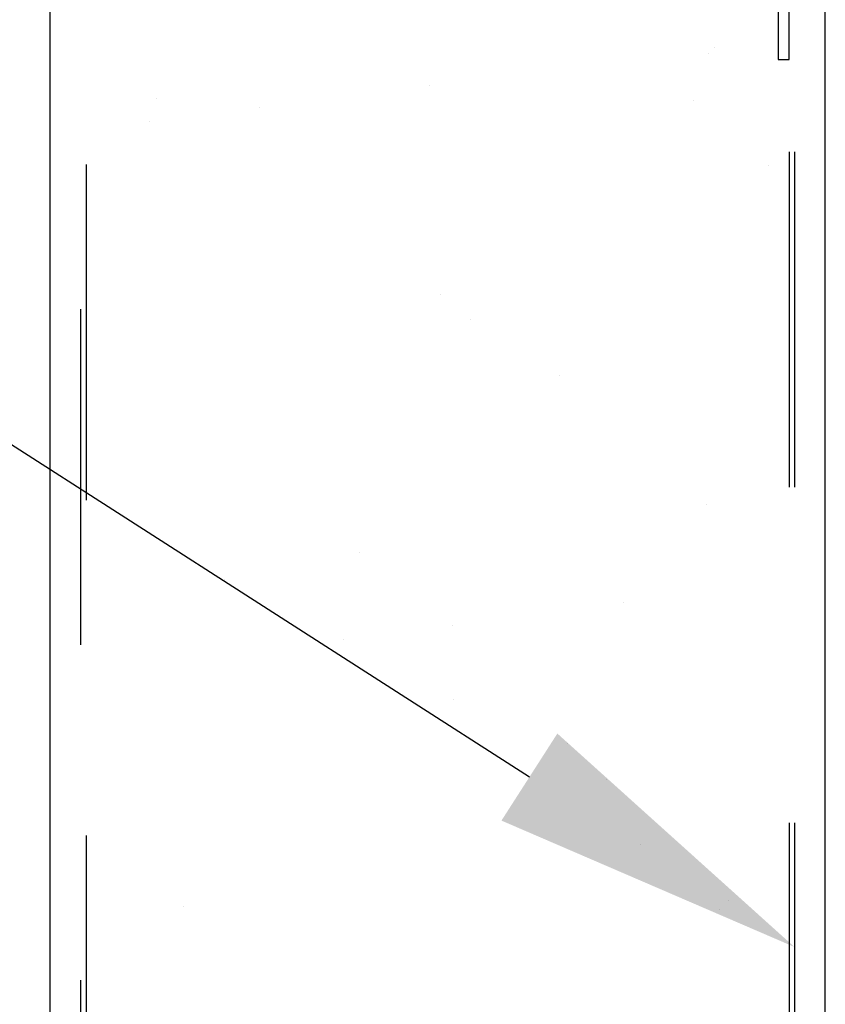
# Model space of a CAD drawing. Header units: inches. Extents: x 168.8 to 189.1, y 234.4 to 247.7.
# Tile 7 of 24: x 174.757 to 174.997, y 242.238 to 242.531. Entities that reach past the tile are written whole.
import ezdxf
from ezdxf import colors
from ezdxf.entities.mleader import LeaderData, LeaderLine
from ezdxf.math import Vec2, Vec3

# ---------------------------------------------------------------- set-up
doc = ezdxf.new("R2010")
doc.units = ezdxf.units.IN
doc.header["$LTSCALE"] = 0.25
doc.header["$MEASUREMENT"] = 0
doc.linetypes.add('HIDDEN', pattern=[0.375, 0.25, -0.125])
doc.layers.add('515', color=7, linetype='Continuous')
doc.layers.add('ANNOTATIONS', color=1, linetype='Continuous')
doc.styles.add('ARIAL', font='arial.ttf', dxfattribs={"height": 0.09375})

msp = doc.modelspace()

# ---------------------------------------------------------------- linework, layer by layer
at = {"layer": '515', "linetype": 'Continuous'}
for p, q in [((174.76618, 243.09207), (174.76618, 241.34142)), ((174.99712, 241.42188), (174.99712, 243.09207))]:
    msp.add_line(p, q, dxfattribs=at)
at = {"layer": '515', "linetype": 'HIDDEN', "ltscale": 0.125}
for p, q in [((174.98634, 243.09207), (174.98634, 241.41744)), ((174.9879, 243.09207), (174.9879, 241.41808)), ((174.7754, 241.34513), (174.7754, 243.08825)), ((174.77696, 243.08825), (174.77696, 241.34576))]:
    msp.add_line(p, q, dxfattribs=at)
at = {"layer": '515'}
for p, q in [((174.96424, 242.52312), (174.96424, 242.52312)), ((174.9623, 242.52142), (174.9623, 242.52142)), ((174.87935, 242.51195), (174.87935, 242.51195)), ((174.79797, 242.508), (174.79797, 242.508)), ((174.95785, 242.50723), (174.95785, 242.50723)), ((174.82853, 242.50526), (174.82853, 242.50526)), ((174.796, 242.50098), (174.796, 242.50098)), ((174.98024, 242.48786), (174.98024, 242.48786)), ((174.88248, 242.4494), (174.88248, 242.4494)), ((174.89154, 242.44216), (174.89154, 242.44216)), ((174.91789, 242.42536), (174.91789, 242.42536)), ((174.96179, 242.38681), (174.96179, 242.38681)), ((174.85825, 242.37262), (174.85825, 242.37262)), ((174.81814, 242.36456), (174.81814, 242.36456)), ((174.93697, 242.35771), (174.93697, 242.35771)), ((174.88616, 242.35102), (174.88616, 242.35102)), ((174.85363, 242.34674), (174.85363, 242.34674)), ((174.88642, 242.32897), (174.88642, 242.32897)), ((174.92045, 242.31562), (174.92045, 242.31562)), ((174.93197, 242.30506), (174.93197, 242.30506)), ((174.94201, 242.28565), (174.94201, 242.28565)), ((174.80585, 242.26715), (174.80585, 242.26715)), ((174.96573, 242.26638), (174.96573, 242.26638)), ((174.96837, 242.26886), (174.96837, 242.26886))]:
    msp.add_line(p, q, dxfattribs=at)
msp.add_lwpolyline([(174.98634, 243.10551), (174.98306, 243.10551), (174.98306, 242.51958), (174.98634, 242.51958), (174.98634, 243.10555)], dxfattribs=at)

# ---------------------------------------------------------------- leaders
at = {"layer": 'ANNOTATIONS'}
ml = msp.add_multileader_mtext('Standard', dxfattribs=at)
ml.set_content(' INTERIOR SKIN IS\\P.012" GALVANIZED\\PRIBBED STEEL\\PWITH A WOOD\\PGRAIN TEXTURE', color=256, style='ARIAL')
ml.set_leader_properties()
ml.build(insert=Vec2(0, 0))
ml.multileader.update_dxf_attribs({"dogleg_length": 0.36, "arrow_head_size": 0.09375})
ctx = ml.context
ctx.base_point, ctx.char_height, ctx.arrow_head_size, ctx.landing_gap_size, ctx.plane_origin = Vec3(172.36264, 243.01852), 0.09375, 0.09375, 0.09, Vec3(171.88047, 242.49495)
ctx.text_align_type = 2
notes = []
notes.append((ctx, [(1, (1, 1, 0), (173.79809, 243.01852), (-1, 0), 0.09796, [(0, [(174.9879, 242.25508)], 0, [])])]))
ctx.mtext.insert, ctx.mtext.width, ctx.mtext.alignment, ctx.mtext.flow_direction = Vec3(173.61013, 243.0662), 1.7447527, 3, 5
for ctx, leaders in notes:
    for number, flags, end, landing, length, lines in leaders:
        leader = LeaderData()
        leader.index, (leader.has_last_leader_line, leader.has_dogleg_vector, leader.attachment_direction) = number, flags
        leader.last_leader_point, leader.dogleg_vector, leader.dogleg_length = Vec3(end), Vec3(landing), length
        for number, points, colour, breaks in lines:
            line = LeaderLine()
            line.index, line.vertices, line.color, line.breaks = number, Vec3.list(points), colors.encode_raw_color(colour), breaks
            leader.lines.append(line)
        ctx.leaders.append(leader)

doc.saveas('drawing.dxf')
